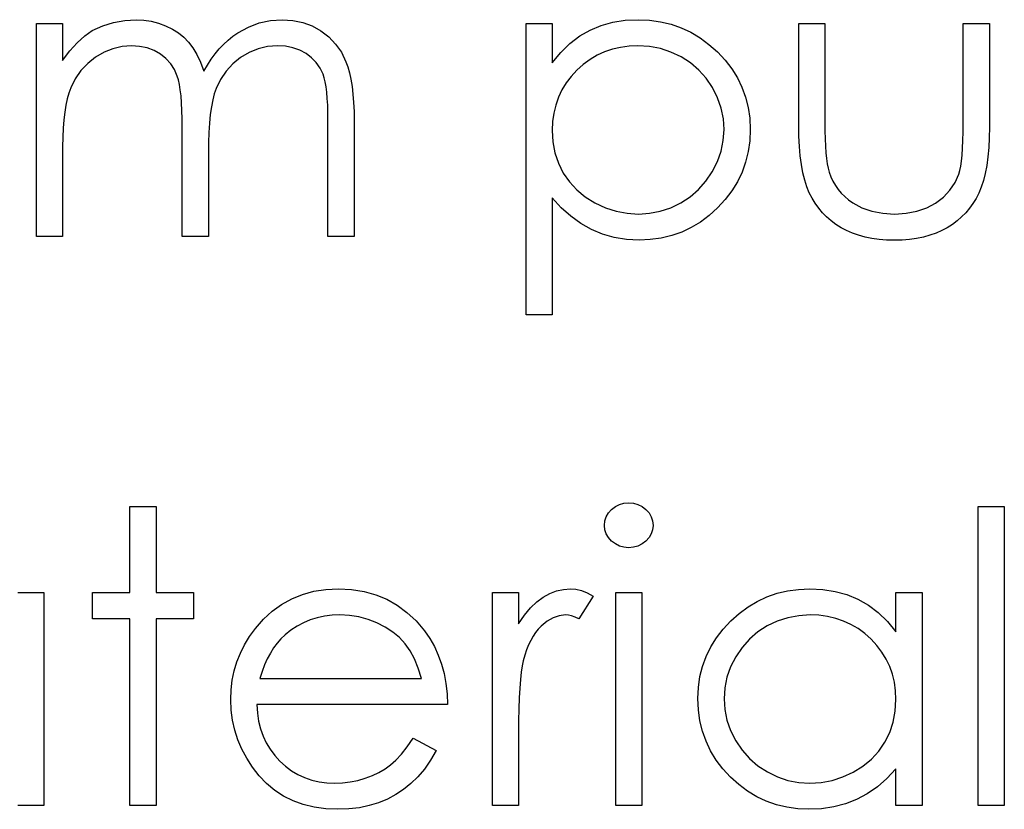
# Model space of a CAD drawing. Header units: inches. Extents: x 370 to 474, y 80 to 168.
# Tile 80 of 170: x 428.937 to 429.402, y 85.341 to 85.714. Entities that reach past the tile are written whole.
import ezdxf

# ---------------------------------------------------------------- set-up
doc = ezdxf.new("R2010")
doc.units = ezdxf.units.IN
doc.header["$LTSCALE"] = 0.5
doc.header["$MEASUREMENT"] = 0

msp = doc.modelspace()

# ---------------------------------------------------------------- linework, layer by layer
at = {"color": 7, "linetype": 'Continuous'}
for p, q in [((428.97621, 85.71146), (428.98135, 85.71306)), ((428.98135, 85.71306), (428.98659, 85.714)), ((428.98659, 85.714), (428.99197, 85.71433)), ((428.99197, 85.71433), (428.99197, 85.71433)), ((428.99197, 85.71433), (428.99562, 85.71414)), ((428.99562, 85.71414), (428.99915, 85.71361)), ((428.99915, 85.71361), (429.0026, 85.7127)), ((429.0026, 85.7127), (429.00594, 85.71143)), ((429.04505, 85.71082), (429.05019, 85.71278)), ((429.05019, 85.71278), (429.05546, 85.71394)), ((429.05546, 85.71394), (429.06095, 85.71433)), ((429.06095, 85.71433), (429.06095, 85.71433)), ((429.06095, 85.71433), (429.06601, 85.714)), ((429.06601, 85.714), (429.07075, 85.71303)), ((429.07075, 85.71303), (429.0752, 85.71138)), ((429.21189, 85.71157), (429.21741, 85.71311)), ((429.21741, 85.71311), (429.22323, 85.71403)), ((429.22323, 85.71403), (429.22936, 85.71433)), ((429.22936, 85.71433), (429.22936, 85.71433)), ((429.22936, 85.71433), (429.23472, 85.71408)), ((429.23472, 85.71408), (429.23991, 85.71339)), ((429.23991, 85.71339), (429.24487, 85.7122)), ((428.94488, 85.71256), (428.95725, 85.71256)), ((428.94488, 85.61187), (428.94488, 85.71256)), ((428.95725, 85.71256), (428.95725, 85.71256)), ((428.95725, 85.71256), (428.95725, 85.69506)), ((428.96766, 85.70666), (428.97122, 85.70922)), ((428.97122, 85.70922), (428.97621, 85.71146)), ((428.97122, 85.70922), (428.97122, 85.70922)), ((429.00594, 85.71143), (429.00912, 85.70986)), ((429.00912, 85.70986), (429.01196, 85.70806)), ((429.01196, 85.70806), (429.01453, 85.70602)), ((429.03777, 85.70649), (429.04014, 85.70812)), ((429.04014, 85.70812), (429.04505, 85.71082)), ((429.0752, 85.71138), (429.07934, 85.70908)), ((429.07934, 85.70908), (429.08306, 85.70621)), ((429.17631, 85.71256), (429.18867, 85.71256)), ((429.17631, 85.57477), (429.17631, 85.71256)), ((429.18867, 85.71256), (429.18867, 85.71256)), ((429.18867, 85.71256), (429.18867, 85.69393)), ((429.2017, 85.70666), (429.20664, 85.70944)), ((429.20664, 85.70944), (429.21189, 85.71157)), ((429.24487, 85.7122), (429.24965, 85.71052)), ((429.24965, 85.71052), (429.25423, 85.70839)), ((429.25423, 85.70839), (429.25859, 85.70577)), ((429.30527, 85.71256), (429.31764, 85.71256)), ((429.30527, 85.66445), (429.30527, 85.71256)), ((429.31764, 85.71256), (429.31764, 85.71256)), ((429.31764, 85.71256), (429.31764, 85.66586)), ((429.383, 85.66586), (429.383, 85.71256)), ((429.383, 85.71256), (429.383, 85.71256)), ((429.383, 85.71256), (429.39537, 85.71256)), ((429.39537, 85.71256), (429.39537, 85.71256)), ((429.39537, 85.71256), (429.39537, 85.66354)), ((428.96067, 85.69959), (428.96415, 85.70345)), ((428.96415, 85.70345), (428.96766, 85.70666)), ((429.01453, 85.70602), (429.01676, 85.70373)), ((429.01676, 85.70373), (429.01878, 85.70108)), ((429.03335, 85.70268), (429.0355, 85.70467)), ((429.0355, 85.70467), (429.03777, 85.70649)), ((429.08306, 85.70621), (429.08629, 85.70282)), ((429.19707, 85.70312), (429.2017, 85.70666)), ((429.25859, 85.70577), (429.26279, 85.70268)), ((428.95725, 85.69506), (428.96067, 85.69959)), ((428.97682, 85.69893), (428.97279, 85.69658)), ((428.98102, 85.70061), (428.97682, 85.69893)), ((428.98535, 85.70163), (428.98102, 85.70061)), ((428.98982, 85.70196), (428.98535, 85.70163)), ((428.99363, 85.70171), (428.98982, 85.70196)), ((428.98982, 85.70196), (428.98982, 85.70196)), ((428.99716, 85.701), (428.99363, 85.70171)), ((429.00045, 85.69975), (428.99716, 85.701)), ((429.00343, 85.69804), (429.00045, 85.69975)), ((429.01878, 85.70108), (429.02068, 85.6979)), ((429.02932, 85.69815), (429.03128, 85.7005)), ((429.03128, 85.7005), (429.03335, 85.70268)), ((429.04541, 85.69887), (429.04136, 85.69644)), ((429.04969, 85.70058), (429.04541, 85.69887)), ((429.05414, 85.70163), (429.04969, 85.70058)), ((429.0588, 85.70196), (429.05414, 85.70163)), ((429.06261, 85.70174), (429.0588, 85.70196)), ((429.0588, 85.70196), (429.0588, 85.70196)), ((429.06612, 85.70105), (429.06261, 85.70174)), ((429.06937, 85.69989), (429.06612, 85.70105)), ((429.07233, 85.69829), (429.06937, 85.69989)), ((429.08629, 85.70282), (429.089, 85.69893)), ((429.089, 85.69893), (429.09118, 85.69448)), ((429.18867, 85.69393), (429.19273, 85.6989)), ((429.19273, 85.6989), (429.19707, 85.70312)), ((429.21346, 85.69909), (429.20993, 85.69749)), ((429.21716, 85.70036), (429.21346, 85.69909)), ((429.22103, 85.70124), (429.21716, 85.70036)), ((429.22506, 85.7018), (429.22103, 85.70124)), ((429.22925, 85.70196), (429.22506, 85.7018)), ((429.23466, 85.70163), (429.22925, 85.70196)), ((429.23985, 85.70067), (429.23466, 85.70163)), ((429.24482, 85.69904), (429.23985, 85.70067)), ((429.24959, 85.69677), (429.24482, 85.69904)), ((429.26279, 85.70268), (429.26676, 85.69912)), ((429.26676, 85.69912), (429.27041, 85.69523)), ((428.95725, 85.69506), (428.95725, 85.69506)), ((428.97279, 85.69658), (428.96909, 85.69365)), ((429.00608, 85.69594), (429.00343, 85.69804)), ((429.00831, 85.69352), (429.00608, 85.69594)), ((429.02068, 85.6979), (429.02242, 85.69423)), ((429.02242, 85.69423), (429.02402, 85.69001)), ((429.02568, 85.69291), (429.02744, 85.69561)), ((429.02744, 85.69561), (429.02932, 85.69815)), ((429.04136, 85.69644), (429.03766, 85.69346)), ((429.07495, 85.6963), (429.07233, 85.69829)), ((429.07716, 85.69404), (429.07495, 85.6963)), ((429.07895, 85.69145), (429.07716, 85.69404)), ((429.09118, 85.69448), (429.09209, 85.692)), ((429.20659, 85.69553), (429.20339, 85.69318)), ((429.20993, 85.69749), (429.20659, 85.69553)), ((429.25401, 85.69393), (429.24959, 85.69677)), ((429.27041, 85.69523), (429.27355, 85.69111)), ((428.96589, 85.69026), (428.96321, 85.68642)), ((428.96909, 85.69365), (428.96589, 85.69026)), ((429.01011, 85.69076), (429.00831, 85.69352)), ((429.01146, 85.68766), (429.01011, 85.69076)), ((429.02402, 85.69001), (429.02568, 85.69291)), ((429.02402, 85.69001), (429.02402, 85.69001)), ((429.03451, 85.69001), (429.03189, 85.68609)), ((429.03766, 85.69346), (429.03451, 85.69001)), ((429.08033, 85.68857), (429.07895, 85.69145)), ((429.09209, 85.692), (429.09286, 85.68921)), ((429.18867, 85.69393), (429.18867, 85.69393)), ((429.20038, 85.69051), (429.19765, 85.68755)), ((429.20339, 85.69318), (429.20038, 85.69051)), ((429.25796, 85.69053), (429.25401, 85.69393)), ((429.26144, 85.68664), (429.25796, 85.69053)), ((429.27355, 85.69111), (429.27623, 85.68684)), ((428.96321, 85.68642), (428.96106, 85.68209)), ((429.01201, 85.68587), (429.01146, 85.68766)), ((429.01248, 85.68369), (429.01201, 85.68587)), ((429.03189, 85.68609), (429.02979, 85.68173)), ((429.08088, 85.68692), (429.08033, 85.68857)), ((429.08135, 85.68493), (429.08088, 85.68692)), ((429.08177, 85.68264), (429.08135, 85.68493)), ((429.09286, 85.68921), (429.09353, 85.68615)), ((429.09353, 85.68615), (429.09408, 85.68278)), ((429.19765, 85.68755), (429.19527, 85.68443)), ((429.26442, 85.6822), (429.26144, 85.68664)), ((429.27623, 85.68684), (429.27841, 85.68236)), ((428.96106, 85.68209), (428.96017, 85.67966)), ((429.01287, 85.68118), (429.01248, 85.68369)), ((429.0132, 85.67828), (429.01287, 85.68118)), ((429.02979, 85.68173), (429.02893, 85.67925)), ((429.0821, 85.68005), (429.08177, 85.68264)), ((429.09408, 85.68278), (429.09449, 85.67913)), ((429.19326, 85.68112), (429.1916, 85.67764)), ((429.19527, 85.68443), (429.19326, 85.68112)), ((429.26685, 85.67745), (429.26442, 85.6822)), ((429.27841, 85.68236), (429.28012, 85.67767)), ((428.9594, 85.67695), (428.95874, 85.67392)), ((428.96017, 85.67966), (428.9594, 85.67695)), ((429.01345, 85.67502), (429.0132, 85.67828)), ((429.02819, 85.67637), (429.02758, 85.67312)), ((429.02893, 85.67925), (429.02819, 85.67637)), ((429.08235, 85.67712), (429.0821, 85.68005)), ((429.08254, 85.67389), (429.08235, 85.67712)), ((429.09449, 85.67913), (429.0948, 85.67519)), ((429.1916, 85.67764), (429.19033, 85.674)), ((429.26856, 85.67254), (429.26685, 85.67745)), ((429.28012, 85.67767), (429.28134, 85.67281)), ((428.95874, 85.67392), (428.95822, 85.67058)), ((429.01364, 85.67141), (429.01345, 85.67502)), ((429.01375, 85.6674), (429.01364, 85.67141)), ((429.02758, 85.67312), (429.02706, 85.66947)), ((429.08265, 85.67033), (429.08254, 85.67389)), ((429.0948, 85.67519), (429.09499, 85.67094)), ((429.09499, 85.67094), (429.09504, 85.66641)), ((429.19033, 85.674), (429.18942, 85.67016)), ((429.26961, 85.66751), (429.26856, 85.67254)), ((429.28134, 85.67281), (429.28206, 85.66773)), ((428.95777, 85.66696), (428.9575, 85.66301)), ((428.95822, 85.67058), (428.95777, 85.66696)), ((429.01378, 85.66307), (429.01375, 85.6674)), ((429.02706, 85.66947), (429.02667, 85.66544)), ((429.08268, 85.66646), (429.08265, 85.67033)), ((429.08268, 85.61187), (429.08268, 85.66646)), ((429.08268, 85.66646), (429.08268, 85.66646)), ((429.09504, 85.66641), (429.09504, 85.66641)), ((429.09504, 85.66641), (429.09504, 85.61187)), ((429.18887, 85.66616), (429.18867, 85.66199)), ((429.18942, 85.67016), (429.18887, 85.66616)), ((429.26994, 85.66235), (429.26961, 85.66751)), ((429.28206, 85.66773), (429.2823, 85.66249)), ((428.9575, 85.66301), (428.9573, 85.65879)), ((429.01378, 85.61187), (429.01378, 85.66307)), ((429.01378, 85.66307), (429.01378, 85.66307)), ((429.02667, 85.66544), (429.02637, 85.66103)), ((429.18867, 85.66199), (429.18867, 85.66199)), ((429.18867, 85.66199), (429.18901, 85.65653)), ((429.26958, 85.65722), (429.26994, 85.66235)), ((429.26994, 85.66235), (429.26994, 85.66235)), ((429.2823, 85.66249), (429.28206, 85.65713)), ((429.2823, 85.66249), (429.2823, 85.66249)), ((429.30535, 85.65929), (429.30527, 85.66445)), ((429.30527, 85.66445), (429.30527, 85.66445)), ((429.31764, 85.66586), (429.31764, 85.66586)), ((429.31764, 85.66586), (429.31766, 85.66174)), ((429.31766, 85.66174), (429.31775, 85.65799)), ((429.38297, 85.66139), (429.383, 85.66586)), ((429.383, 85.66586), (429.383, 85.66586)), ((429.39537, 85.66354), (429.39528, 85.65854)), ((429.39537, 85.66354), (429.39537, 85.66354)), ((428.9573, 85.65879), (428.95725, 85.65424)), ((429.02637, 85.66103), (429.0262, 85.65622)), ((429.26856, 85.65219), (429.26958, 85.65722)), ((429.28206, 85.65713), (429.28134, 85.65197)), ((429.30557, 85.65446), (429.30535, 85.65929)), ((429.31775, 85.65799), (429.31791, 85.65454)), ((429.38273, 85.65363), (429.38286, 85.6573)), ((429.38286, 85.6573), (429.38297, 85.66139)), ((429.39528, 85.65854), (429.39506, 85.65385)), ((428.95725, 85.65424), (428.95725, 85.65424)), ((428.95725, 85.65424), (428.95725, 85.61187)), ((429.0262, 85.65622), (429.02615, 85.65103)), ((429.18901, 85.65653), (429.18997, 85.65137)), ((429.26679, 85.64728), (429.26856, 85.65219)), ((429.30596, 85.64999), (429.30557, 85.65446)), ((429.31791, 85.65454), (429.31813, 85.65142)), ((429.3825, 85.65034), (429.38273, 85.65363)), ((429.39506, 85.65385), (429.39468, 85.64946)), ((429.02615, 85.65103), (429.02615, 85.65103)), ((429.02615, 85.65103), (429.02615, 85.61187)), ((429.18997, 85.65137), (429.1916, 85.64645)), ((429.28134, 85.65197), (429.28015, 85.64703)), ((429.30651, 85.64582), (429.30596, 85.64999)), ((429.31813, 85.65142), (429.31841, 85.64866)), ((429.31841, 85.64866), (429.31874, 85.6462)), ((429.3822, 85.64747), (429.3825, 85.65034)), ((429.39468, 85.64946), (429.39413, 85.64543)), ((429.1916, 85.64645), (429.19389, 85.64184)), ((429.26436, 85.64248), (429.26679, 85.64728)), ((429.28015, 85.64703), (429.27847, 85.64228)), ((429.3072, 85.64201), (429.30651, 85.64582)), ((429.31874, 85.6462), (429.31913, 85.64411)), ((429.31913, 85.64411), (429.3196, 85.64231)), ((429.38096, 85.64132), (429.38143, 85.64297)), ((429.38143, 85.64297), (429.38184, 85.64502)), ((429.38184, 85.64502), (429.3822, 85.64747)), ((429.39413, 85.64543), (429.39344, 85.64168)), ((429.19389, 85.64184), (429.19679, 85.63762)), ((429.26135, 85.63801), (429.26436, 85.64248)), ((429.27847, 85.64228), (429.27629, 85.63773)), ((429.30806, 85.6385), (429.3072, 85.64201)), ((429.30908, 85.63536), (429.30806, 85.6385)), ((429.3196, 85.64231), (429.3196, 85.64231)), ((429.3196, 85.64231), (429.32042, 85.64008)), ((429.32042, 85.64008), (429.32139, 85.63795)), ((429.37914, 85.63729), (429.38096, 85.64132)), ((429.38096, 85.64132), (429.38096, 85.64132)), ((429.39258, 85.63828), (429.39156, 85.63519)), ((429.39344, 85.64168), (429.39258, 85.63828)), ((429.19679, 85.63762), (429.20027, 85.63384)), ((429.20027, 85.63384), (429.2043, 85.63053)), ((429.2539, 85.63064), (429.25788, 85.63406)), ((429.25788, 85.63406), (429.26135, 85.63801)), ((429.27629, 85.63773), (429.27364, 85.6334)), ((429.31024, 85.63254), (429.30908, 85.63536)), ((429.32139, 85.63795), (429.32255, 85.63596)), ((429.32255, 85.63596), (429.32385, 85.63409)), ((429.32385, 85.63409), (429.32534, 85.63232)), ((429.37362, 85.63044), (429.37668, 85.63367)), ((429.37668, 85.63367), (429.37914, 85.63729)), ((429.39156, 85.63519), (429.3904, 85.6324)), ((429.19295, 85.62545), (429.18867, 85.63011)), ((429.18867, 85.63011), (429.18867, 85.63011)), ((429.18867, 85.63011), (429.18867, 85.57477)), ((429.2043, 85.63053), (429.20888, 85.62768)), ((429.24946, 85.62774), (429.2539, 85.63064)), ((429.27052, 85.62928), (429.2669, 85.62536)), ((429.27364, 85.6334), (429.27052, 85.62928)), ((429.31156, 85.62997), (429.31024, 85.63254)), ((429.31305, 85.62754), (429.31156, 85.62997)), ((429.32534, 85.63232), (429.32699, 85.63069)), ((429.32699, 85.63069), (429.32879, 85.62917)), ((429.32879, 85.62917), (429.33078, 85.62779)), ((429.36994, 85.62765), (429.37362, 85.63044)), ((429.38907, 85.62986), (429.38761, 85.62746)), ((429.3904, 85.6324), (429.38907, 85.62986)), ((429.19745, 85.62139), (429.19295, 85.62545)), ((429.20888, 85.62768), (429.21382, 85.62539)), ((429.21382, 85.62539), (429.2189, 85.62376)), ((429.23977, 85.62379), (429.24471, 85.62542)), ((429.24471, 85.62542), (429.24946, 85.62774)), ((429.2669, 85.62536), (429.26295, 85.62178)), ((429.31468, 85.62525), (429.31305, 85.62754)), ((429.31648, 85.6231), (429.31468, 85.62525)), ((429.33078, 85.62779), (429.33511, 85.62547)), ((429.33511, 85.62547), (429.33986, 85.62379)), ((429.36111, 85.62376), (429.36575, 85.62539)), ((429.36575, 85.62539), (429.36994, 85.62765)), ((429.38595, 85.6252), (429.38419, 85.62307)), ((429.38761, 85.62746), (429.38595, 85.6252)), ((429.20223, 85.61794), (429.19745, 85.62139)), ((429.2189, 85.62376), (429.22409, 85.6228)), ((429.22409, 85.6228), (429.22944, 85.62247)), ((429.22944, 85.62247), (429.23469, 85.6228)), ((429.22944, 85.62247), (429.22944, 85.62247)), ((429.23469, 85.6228), (429.23977, 85.62379)), ((429.26295, 85.62178), (429.25881, 85.61868)), ((429.31844, 85.62111), (429.31648, 85.6231)), ((429.32056, 85.61926), (429.31844, 85.62111)), ((429.33986, 85.62379), (429.34499, 85.6228)), ((429.34499, 85.6228), (429.35051, 85.62247)), ((429.35051, 85.62247), (429.35603, 85.6228)), ((429.35051, 85.62247), (429.35051, 85.62247)), ((429.35603, 85.6228), (429.36111, 85.62376)), ((429.38223, 85.62109), (429.38013, 85.61926)), ((429.38419, 85.62307), (429.38223, 85.62109)), ((429.20722, 85.61512), (429.20223, 85.61794)), ((429.2125, 85.61291), (429.20722, 85.61512)), ((429.25445, 85.61606), (429.24993, 85.61391)), ((429.25881, 85.61868), (429.25445, 85.61606)), ((429.32285, 85.61755), (429.32056, 85.61926)), ((429.32528, 85.61601), (429.32285, 85.61755)), ((429.32788, 85.61463), (429.32528, 85.61601)), ((429.37544, 85.61601), (429.37287, 85.61463)), ((429.37787, 85.61755), (429.37544, 85.61601)), ((429.38013, 85.61926), (429.37787, 85.61755)), ((428.95725, 85.61187), (428.94488, 85.61187)), ((428.94488, 85.61187), (428.94488, 85.61187)), ((428.95725, 85.61187), (428.95725, 85.61187)), ((429.02615, 85.61187), (429.01378, 85.61187)), ((429.01378, 85.61187), (429.01378, 85.61187)), ((429.02615, 85.61187), (429.02615, 85.61187)), ((429.09504, 85.61187), (429.08268, 85.61187)), ((429.08268, 85.61187), (429.08268, 85.61187)), ((429.09504, 85.61187), (429.09504, 85.61187)), ((429.21799, 85.61137), (429.2125, 85.61291)), ((429.22376, 85.6104), (429.21799, 85.61137)), ((429.22975, 85.6101), (429.22376, 85.6104)), ((429.23508, 85.61035), (429.22975, 85.6101)), ((429.24024, 85.61107), (429.23508, 85.61035)), ((429.24518, 85.61225), (429.24024, 85.61107)), ((429.24993, 85.61391), (429.24518, 85.61225)), ((429.33064, 85.61341), (429.32788, 85.61463)), ((429.33354, 85.61242), (429.33064, 85.61341)), ((429.3366, 85.61159), (429.33354, 85.61242)), ((429.33983, 85.61093), (429.3366, 85.61159)), ((429.3432, 85.61046), (429.33983, 85.61093)), ((429.34673, 85.61018), (429.3432, 85.61046)), ((429.35761, 85.61046), (429.3541, 85.61018)), ((429.36097, 85.61093), (429.35761, 85.61046)), ((429.3642, 85.61159), (429.36097, 85.61093)), ((429.36724, 85.61242), (429.3642, 85.61159)), ((429.37014, 85.61341), (429.36724, 85.61242)), ((429.37287, 85.61463), (429.37014, 85.61341)), ((429.22975, 85.6101), (429.22975, 85.6101)), ((429.3504, 85.6101), (429.34673, 85.61018)), ((429.3541, 85.61018), (429.3504, 85.6101)), ((429.3504, 85.6101), (429.3504, 85.6101)), ((429.18867, 85.57477), (429.17631, 85.57477)), ((429.17631, 85.57477), (429.17631, 85.57477)), ((429.18867, 85.57477), (429.18867, 85.57477)), ((429.21854, 85.48417), (429.2205, 85.48516)), ((429.2205, 85.48516), (429.22257, 85.48574)), ((429.22257, 85.48574), (429.22483, 85.48593)), ((429.22483, 85.48593), (429.22713, 85.48574)), ((429.22713, 85.48574), (429.22925, 85.48516)), ((429.22925, 85.48516), (429.23121, 85.48417)), ((428.98905, 85.48417), (429.00141, 85.48417)), ((428.98905, 85.44353), (428.98905, 85.48417)), ((429.00141, 85.48417), (429.00141, 85.48417)), ((429.00141, 85.48417), (429.00141, 85.44353)), ((429.21426, 85.47936), (429.21531, 85.48118)), ((429.21531, 85.48118), (429.21677, 85.48281)), ((429.21677, 85.48281), (429.21854, 85.48417)), ((429.23121, 85.48417), (429.23298, 85.48281)), ((429.23298, 85.48281), (429.23447, 85.48118)), ((429.23447, 85.48118), (429.23552, 85.47936)), ((429.39007, 85.48417), (429.40243, 85.48417)), ((429.39007, 85.34284), (429.39007, 85.48417)), ((429.40243, 85.48417), (429.40243, 85.48417)), ((429.40243, 85.48417), (429.40243, 85.34284)), ((429.21341, 85.47528), (429.21363, 85.4774)), ((429.21363, 85.47321), (429.21341, 85.47528)), ((429.21341, 85.47528), (429.21341, 85.47528)), ((429.21363, 85.4774), (429.21426, 85.47936)), ((429.23552, 85.47936), (429.23615, 85.4774)), ((429.23615, 85.4774), (429.23637, 85.47528)), ((429.23637, 85.47528), (429.23615, 85.47321)), ((429.23637, 85.47528), (429.23637, 85.47528)), ((429.21426, 85.47127), (429.21363, 85.47321)), ((429.21531, 85.46948), (429.21426, 85.47127)), ((429.23552, 85.47127), (429.23447, 85.46948)), ((429.23615, 85.47321), (429.23552, 85.47127)), ((429.21677, 85.46785), (429.21531, 85.46948)), ((429.21854, 85.4665), (429.21677, 85.46785)), ((429.2205, 85.46551), (429.21854, 85.4665)), ((429.23121, 85.4665), (429.22925, 85.46551)), ((429.23298, 85.46785), (429.23121, 85.4665)), ((429.23447, 85.46948), (429.23298, 85.46785)), ((429.22257, 85.46493), (429.2205, 85.46551)), ((429.22483, 85.46473), (429.22257, 85.46493)), ((429.22713, 85.46493), (429.22483, 85.46473)), ((429.22483, 85.46473), (429.22483, 85.46473)), ((429.22925, 85.46551), (429.22713, 85.46493)), ((428.93605, 85.44353), (428.94842, 85.44353)), ((428.94842, 85.44353), (428.94842, 85.34284)), ((428.97138, 85.43117), (428.97138, 85.44353)), ((428.97138, 85.44353), (428.97138, 85.44353)), ((428.97138, 85.44353), (428.98905, 85.44353)), ((428.98905, 85.44353), (428.98905, 85.44353)), ((429.00141, 85.44353), (429.00141, 85.44353)), ((429.00141, 85.44353), (429.01908, 85.44353)), ((429.01908, 85.44353), (429.01908, 85.44353)), ((429.01908, 85.44353), (429.01908, 85.43117)), ((429.07062, 85.44265), (429.076, 85.44414)), ((429.076, 85.44414), (429.08168, 85.445)), ((429.08168, 85.445), (429.0877, 85.4453)), ((429.0877, 85.4453), (429.0877, 85.4453)), ((429.0877, 85.4453), (429.09388, 85.445)), ((429.09388, 85.445), (429.09976, 85.44406)), ((429.09976, 85.44406), (429.10531, 85.44251)), ((429.16041, 85.44353), (429.17277, 85.44353)), ((429.16041, 85.34284), (429.16041, 85.44353)), ((429.17277, 85.44353), (429.17277, 85.44353)), ((429.17277, 85.44353), (429.17277, 85.42871)), ((429.18448, 85.44138), (429.1876, 85.44309)), ((429.1876, 85.44309), (429.1908, 85.44433)), ((429.1908, 85.44433), (429.19403, 85.44505)), ((429.19403, 85.44505), (429.19734, 85.4453)), ((429.19734, 85.4453), (429.19734, 85.4453)), ((429.19734, 85.4453), (429.19991, 85.44508)), ((429.19991, 85.44508), (429.20256, 85.44444)), ((429.20256, 85.44444), (429.20529, 85.44337)), ((429.20529, 85.44337), (429.20811, 85.44185)), ((429.21871, 85.44353), (429.23107, 85.44353)), ((429.21871, 85.34284), (429.21871, 85.44353)), ((429.23107, 85.44353), (429.23107, 85.44353)), ((429.23107, 85.44353), (429.23107, 85.34284)), ((429.2902, 85.44149), (429.29497, 85.44317)), ((429.29497, 85.44317), (429.29994, 85.44436)), ((429.29994, 85.44436), (429.3051, 85.44505)), ((429.3051, 85.44505), (429.31046, 85.4453)), ((429.31046, 85.4453), (429.31046, 85.4453)), ((429.31046, 85.4453), (429.31662, 85.445)), ((429.31662, 85.445), (429.32247, 85.44409)), ((429.32247, 85.44409), (429.32802, 85.44254)), ((429.3512, 85.4249), (429.3512, 85.44353)), ((429.3512, 85.44353), (429.3512, 85.44353)), ((429.3512, 85.44353), (429.36357, 85.44353)), ((429.36357, 85.44353), (429.36357, 85.34284)), ((429.06076, 85.43796), (429.06554, 85.44061)), ((429.06554, 85.44061), (429.07062, 85.44265)), ((429.10531, 85.44251), (429.11053, 85.44036)), ((429.11053, 85.44036), (429.11544, 85.43757)), ((429.17849, 85.43627), (429.18144, 85.43912)), ((429.18144, 85.43912), (429.18448, 85.44138)), ((429.20811, 85.44185), (429.20132, 85.43114)), ((429.20811, 85.44185), (429.20811, 85.44185)), ((429.28126, 85.43674), (429.28562, 85.43937)), ((429.28562, 85.43937), (429.2902, 85.44149)), ((429.32802, 85.44254), (429.33326, 85.44041)), ((429.33326, 85.44041), (429.3382, 85.43763)), ((429.05218, 85.43092), (429.05632, 85.43476)), ((429.05632, 85.43476), (429.06076, 85.43796)), ((429.11544, 85.43757), (429.12003, 85.43415)), ((429.12003, 85.43415), (429.1243, 85.43012)), ((429.17559, 85.4328), (429.17849, 85.43627)), ((429.27309, 85.43009), (429.27706, 85.43365)), ((429.27706, 85.43365), (429.28126, 85.43674)), ((429.3382, 85.43763), (429.34287, 85.43409)), ((429.34287, 85.43409), (429.34717, 85.42987)), ((428.98905, 85.43117), (428.97138, 85.43117)), ((428.97138, 85.43117), (428.97138, 85.43117)), ((428.98905, 85.34284), (428.98905, 85.43117)), ((428.98905, 85.43117), (428.98905, 85.43117)), ((429.01908, 85.43117), (429.00141, 85.43117)), ((429.00141, 85.43117), (429.00141, 85.43117)), ((429.00141, 85.43117), (429.00141, 85.34284)), ((429.01908, 85.43117), (429.01908, 85.43117)), ((429.04834, 85.42653), (429.05218, 85.43092)), ((429.07111, 85.42923), (429.06808, 85.42763)), ((429.07431, 85.43059), (429.07111, 85.42923)), ((429.0776, 85.43161), (429.07431, 85.43059)), ((429.08105, 85.43235), (429.0776, 85.43161)), ((429.08464, 85.4328), (429.08105, 85.43235)), ((429.08834, 85.43293), (429.08464, 85.4328)), ((429.09286, 85.43271), (429.08834, 85.43293)), ((429.08834, 85.43293), (429.08834, 85.43293)), ((429.09728, 85.432), (429.09286, 85.43271)), ((429.10161, 85.43084), (429.09728, 85.432)), ((429.10581, 85.42918), (429.10161, 85.43084)), ((429.10976, 85.42716), (429.10581, 85.42918)), ((429.1243, 85.43012), (429.12825, 85.42548)), ((429.17277, 85.42871), (429.17559, 85.4328)), ((429.17277, 85.42871), (429.17277, 85.42871)), ((429.18627, 85.42995), (429.18346, 85.42763)), ((429.18912, 85.43161), (429.18627, 85.42995)), ((429.19204, 85.4326), (429.18912, 85.43161)), ((429.195, 85.43293), (429.19204, 85.4326)), ((429.19635, 85.43282), (429.195, 85.43293)), ((429.195, 85.43293), (429.195, 85.43293)), ((429.19787, 85.43249), (429.19635, 85.43282)), ((429.19952, 85.43191), (429.19787, 85.43249)), ((429.20132, 85.43114), (429.19952, 85.43191)), ((429.20132, 85.43114), (429.20132, 85.43114)), ((429.26944, 85.4262), (429.27309, 85.43009)), ((429.29506, 85.43001), (429.29028, 85.42774)), ((429.30003, 85.43164), (429.29506, 85.43001)), ((429.30522, 85.4326), (429.30003, 85.43164)), ((429.31063, 85.43293), (429.30522, 85.4326)), ((429.31482, 85.43277), (429.31063, 85.43293)), ((429.31885, 85.43222), (429.31482, 85.43277)), ((429.32272, 85.43133), (429.31885, 85.43222)), ((429.32641, 85.43006), (429.32272, 85.43133)), ((429.32992, 85.42846), (429.32641, 85.43006)), ((429.34717, 85.42987), (429.3512, 85.4249)), ((429.04563, 85.42278), (429.04834, 85.42653)), ((429.04834, 85.42653), (429.04834, 85.42653)), ((429.06518, 85.4257), (429.06239, 85.42349)), ((429.06808, 85.42763), (429.06518, 85.4257)), ((429.11329, 85.42485), (429.10976, 85.42716)), ((429.11644, 85.42222), (429.11329, 85.42485)), ((429.12825, 85.42548), (429.12825, 85.42548)), ((429.12825, 85.42548), (429.13079, 85.42186)), ((429.18084, 85.42463), (429.17968, 85.42286)), ((429.1821, 85.42623), (429.18084, 85.42463)), ((429.18346, 85.42763), (429.1821, 85.42623)), ((429.26629, 85.42209), (429.26944, 85.4262)), ((429.28587, 85.4249), (429.28192, 85.42151)), ((429.29028, 85.42774), (429.28587, 85.4249)), ((429.33329, 85.4265), (429.32992, 85.42846)), ((429.33646, 85.42416), (429.33329, 85.4265)), ((429.33947, 85.42148), (429.33646, 85.42416)), ((429.3512, 85.4249), (429.3512, 85.4249)), ((429.04326, 85.41888), (429.04563, 85.42278)), ((429.05866, 85.41963), (429.05698, 85.41739)), ((429.06046, 85.42167), (429.05866, 85.41963)), ((429.06239, 85.42349), (429.06046, 85.42167)), ((429.06239, 85.42349), (429.06239, 85.42349)), ((429.11914, 85.4193), (429.11644, 85.42222)), ((429.13079, 85.42186), (429.13297, 85.41806)), ((429.17857, 85.4209), (429.17755, 85.41875)), ((429.17968, 85.42286), (429.17857, 85.4209)), ((429.26364, 85.41781), (429.26629, 85.42209)), ((429.28192, 85.42151), (429.27844, 85.41761)), ((429.34223, 85.41852), (429.33947, 85.42148)), ((429.03964, 85.41074), (429.04127, 85.41488)), ((429.04127, 85.41488), (429.04326, 85.41888)), ((429.05543, 85.41494), (429.054, 85.41223)), ((429.05698, 85.41739), (429.05543, 85.41494)), ((429.12152, 85.41599), (429.11914, 85.4193)), ((429.12359, 85.41215), (429.12152, 85.41599)), ((429.13297, 85.41806), (429.13485, 85.414)), ((429.17661, 85.41643), (429.17576, 85.41391)), ((429.17755, 85.41875), (429.17661, 85.41643)), ((429.26146, 85.41334), (429.26364, 85.41781)), ((429.27844, 85.41761), (429.27543, 85.41317)), ((429.3446, 85.41541), (429.34223, 85.41852)), ((429.34662, 85.41209), (429.3446, 85.41541)), ((429.03837, 85.40646), (429.03964, 85.41074)), ((429.054, 85.41223), (429.05267, 85.40933)), ((429.12538, 85.40779), (429.12359, 85.41215)), ((429.13485, 85.414), (429.13637, 85.40975)), ((429.17498, 85.41124), (429.17446, 85.40884)), ((429.17576, 85.41391), (429.17498, 85.41124)), ((429.17498, 85.41124), (429.17498, 85.41124)), ((429.25975, 85.40864), (429.26146, 85.41334)), ((429.27543, 85.41317), (429.27303, 85.40842)), ((429.34828, 85.40862), (429.34662, 85.41209)), ((429.03746, 85.40207), (429.03837, 85.40646)), ((429.05149, 85.40624), (429.05041, 85.4029)), ((429.05267, 85.40933), (429.05149, 85.40624)), ((429.12684, 85.4029), (429.12538, 85.40779)), ((429.13637, 85.40975), (429.13758, 85.40528)), ((429.17402, 85.40588), (429.17363, 85.40238)), ((429.17446, 85.40884), (429.17402, 85.40588)), ((429.25854, 85.40378), (429.25975, 85.40864)), ((429.27303, 85.40842), (429.27132, 85.40351)), ((429.34955, 85.40497), (429.34828, 85.40862)), ((429.03694, 85.39755), (429.03746, 85.40207)), ((429.05041, 85.4029), (429.05041, 85.4029)), ((429.05041, 85.4029), (429.12684, 85.4029)), ((429.13758, 85.40528), (429.13846, 85.40058)), ((429.17363, 85.40238), (429.17333, 85.39832)), ((429.25782, 85.39871), (429.25854, 85.40378)), ((429.27132, 85.40351), (429.27027, 85.39848)), ((429.35046, 85.40113), (429.34955, 85.40497)), ((429.35101, 85.39713), (429.35046, 85.40113)), ((429.03675, 85.39291), (429.03694, 85.39755)), ((429.13846, 85.40058), (429.13899, 85.39567)), ((429.17333, 85.39832), (429.17308, 85.39374)), ((429.25757, 85.39346), (429.25782, 85.39871)), ((429.27027, 85.39848), (429.26994, 85.39332)), ((429.3512, 85.39296), (429.35101, 85.39713)), ((429.03697, 85.38797), (429.03675, 85.39291)), ((429.03675, 85.39291), (429.03675, 85.39291)), ((429.13899, 85.39567), (429.13921, 85.39054)), ((429.17308, 85.39374), (429.17291, 85.3886)), ((429.25782, 85.38811), (429.25757, 85.39346)), ((429.25757, 85.39346), (429.25757, 85.39346)), ((429.26994, 85.39332), (429.26994, 85.39332)), ((429.26994, 85.39332), (429.2703, 85.38819)), ((429.35087, 85.3875), (429.3512, 85.39296)), ((429.3512, 85.39296), (429.3512, 85.39296)), ((429.03757, 85.38314), (429.03697, 85.38797)), ((429.13921, 85.39054), (429.04911, 85.39054)), ((429.04911, 85.39054), (429.04911, 85.39054)), ((429.04911, 85.39054), (429.04936, 85.38656)), ((429.13921, 85.39054), (429.13921, 85.39054)), ((429.17291, 85.3886), (429.1728, 85.38292)), ((429.25854, 85.38294), (429.25782, 85.38811)), ((429.2703, 85.38819), (429.27132, 85.38316)), ((429.3499, 85.38234), (429.35087, 85.3875)), ((429.03862, 85.37847), (429.03757, 85.38314)), ((429.04936, 85.38656), (429.04991, 85.38275)), ((429.04991, 85.38275), (429.0508, 85.37913)), ((429.1728, 85.38292), (429.17277, 85.37668)), ((429.25973, 85.378), (429.25854, 85.38294)), ((429.27132, 85.38316), (429.27306, 85.37825)), ((429.34825, 85.37742), (429.3499, 85.38234)), ((429.04011, 85.37392), (429.03862, 85.37847)), ((429.0508, 85.37913), (429.05201, 85.37571)), ((429.26141, 85.37326), (429.25973, 85.378)), ((429.27306, 85.37825), (429.27549, 85.37345)), ((429.04199, 85.36947), (429.04011, 85.37392)), ((429.05201, 85.37571), (429.0535, 85.37248)), ((429.12011, 85.37058), (429.12292, 85.37464)), ((429.12292, 85.37464), (429.13391, 85.36887)), ((429.17277, 85.37668), (429.17277, 85.37668)), ((429.17277, 85.37668), (429.17277, 85.34284)), ((429.26359, 85.3687), (429.26141, 85.37326)), ((429.27549, 85.37345), (429.27852, 85.36898)), ((429.34596, 85.37281), (429.34825, 85.37742)), ((429.04428, 85.36517), (429.04199, 85.36947)), ((429.0535, 85.37248), (429.05532, 85.36942)), ((429.05532, 85.36942), (429.05748, 85.36655)), ((429.11738, 85.36716), (429.12011, 85.37058)), ((429.13391, 85.36887), (429.1312, 85.36426)), ((429.13391, 85.36887), (429.13391, 85.36887)), ((429.26621, 85.36437), (429.26359, 85.3687)), ((429.27852, 85.36898), (429.282, 85.36503)), ((429.33964, 85.36481), (429.34306, 85.36859)), ((429.34306, 85.36859), (429.34596, 85.37281)), ((429.04701, 85.361), (429.04428, 85.36517)), ((429.05748, 85.36655), (429.05993, 85.36384)), ((429.05993, 85.36384), (429.06264, 85.36141)), ((429.11224, 85.36205), (429.11475, 85.36428)), ((429.11475, 85.36428), (429.11738, 85.36716)), ((429.1312, 85.36426), (429.12831, 85.36012)), ((429.26933, 85.36025), (429.26621, 85.36437)), ((429.282, 85.36503), (429.28598, 85.36161)), ((429.33561, 85.3615), (429.33964, 85.36481)), ((429.05016, 85.35697), (429.04701, 85.361)), ((429.06264, 85.36141), (429.06548, 85.35929)), ((429.06548, 85.35929), (429.06849, 85.35749)), ((429.1068, 85.35854), (429.10965, 85.3602)), ((429.10965, 85.3602), (429.11224, 85.36205)), ((429.12831, 85.36012), (429.12521, 85.35642)), ((429.27295, 85.35633), (429.26933, 85.36025)), ((429.28598, 85.36161), (429.29042, 85.35871)), ((429.33105, 85.35865), (429.33561, 85.3615)), ((429.3512, 85.36025), (429.34692, 85.35562)), ((429.3512, 85.34284), (429.3512, 85.36025)), ((429.3512, 85.36025), (429.3512, 85.36025)), ((429.05367, 85.35324), (429.05016, 85.35697)), ((429.06849, 85.35749), (429.07166, 85.35603)), ((429.07166, 85.35603), (429.07498, 85.3549)), ((429.07498, 85.3549), (429.07845, 85.3541)), ((429.09317, 85.35402), (429.09676, 85.35476)), ((429.09676, 85.35476), (429.10029, 85.35578)), ((429.10029, 85.35578), (429.10368, 85.35705)), ((429.10368, 85.35705), (429.1068, 85.35854)), ((429.12521, 85.35642), (429.1219, 85.35322)), ((429.27689, 85.35275), (429.27295, 85.35633)), ((429.29042, 85.35871), (429.2952, 85.35639)), ((429.2952, 85.35639), (429.30014, 85.35476)), ((429.30014, 85.35476), (429.30524, 85.35377)), ((429.31587, 85.35377), (429.32109, 85.35473)), ((429.32109, 85.35473), (429.32614, 85.35636)), ((429.32614, 85.35636), (429.33105, 85.35865)), ((429.34692, 85.35562), (429.34242, 85.35164)), ((429.05753, 85.35001), (429.05367, 85.35324)), ((429.0617, 85.34728), (429.05753, 85.35001)), ((429.07845, 85.3541), (429.08207, 85.3536)), ((429.08207, 85.3536), (429.08585, 85.35344)), ((429.08585, 85.35344), (429.08955, 85.35357)), ((429.08585, 85.35344), (429.08585, 85.35344)), ((429.08955, 85.35357), (429.09317, 85.35402)), ((429.1184, 85.35043), (429.1147, 85.348)), ((429.1219, 85.35322), (429.1184, 85.35043)), ((429.28103, 85.34965), (429.27689, 85.35275)), ((429.2854, 85.34703), (429.28103, 85.34965)), ((429.30524, 85.35377), (429.31052, 85.35344)), ((429.31052, 85.35344), (429.31587, 85.35377)), ((429.31052, 85.35344), (429.31052, 85.35344)), ((429.34242, 85.35164), (429.33762, 85.34833)), ((429.06617, 85.34504), (429.0617, 85.34728)), ((429.071, 85.34331), (429.06617, 85.34504)), ((429.11075, 85.3459), (429.10661, 85.34416)), ((429.1147, 85.348), (429.11075, 85.3459)), ((429.28992, 85.34488), (429.2854, 85.34703)), ((429.3326, 85.34568), (429.32733, 85.34366)), ((429.33762, 85.34833), (429.3326, 85.34568)), ((428.94842, 85.34284), (428.93605, 85.34284)), ((428.94842, 85.34284), (428.94842, 85.34284)), ((429.00141, 85.34284), (428.98905, 85.34284)), ((428.98905, 85.34284), (428.98905, 85.34284)), ((429.00141, 85.34284), (429.00141, 85.34284)), ((429.07614, 85.34206), (429.071, 85.34331)), ((429.0816, 85.34132), (429.07614, 85.34206)), ((429.0874, 85.34107), (429.0816, 85.34132)), ((429.09262, 85.34126), (429.0874, 85.34107)), ((429.0874, 85.34107), (429.0874, 85.34107)), ((429.09756, 85.34184), (429.09262, 85.34126)), ((429.10222, 85.34281), (429.09756, 85.34184)), ((429.10661, 85.34416), (429.10222, 85.34281)), ((429.17277, 85.34284), (429.16041, 85.34284)), ((429.16041, 85.34284), (429.16041, 85.34284)), ((429.17277, 85.34284), (429.17277, 85.34284)), ((429.23107, 85.34284), (429.21871, 85.34284)), ((429.21871, 85.34284), (429.21871, 85.34284)), ((429.23107, 85.34284), (429.23107, 85.34284)), ((429.29467, 85.34322), (429.28992, 85.34488)), ((429.29961, 85.34204), (429.29467, 85.34322)), ((429.30475, 85.34132), (429.29961, 85.34204)), ((429.31007, 85.34107), (429.30475, 85.34132)), ((429.31606, 85.34135), (429.31007, 85.34107)), ((429.31007, 85.34107), (429.31007, 85.34107)), ((429.32183, 85.34223), (429.31606, 85.34135)), ((429.32733, 85.34366), (429.32183, 85.34223)), ((429.36357, 85.34284), (429.3512, 85.34284)), ((429.3512, 85.34284), (429.3512, 85.34284)), ((429.36357, 85.34284), (429.36357, 85.34284)), ((429.40243, 85.34284), (429.39007, 85.34284)), ((429.39007, 85.34284), (429.39007, 85.34284)), ((429.40243, 85.34284), (429.40243, 85.34284))]:
    msp.add_line(p, q, dxfattribs=at)

doc.saveas('drawing.dxf')
